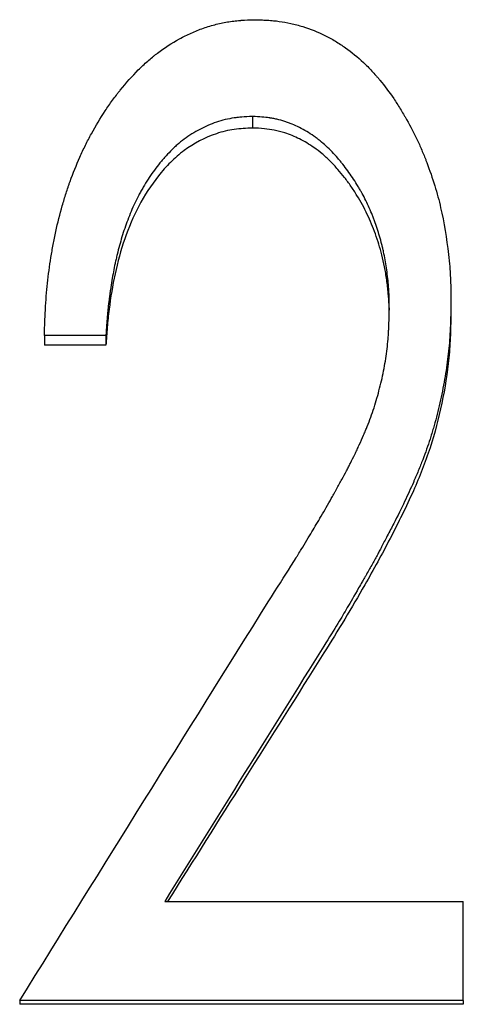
# Model space of a CAD drawing. Header units: millimetres. Extents: x 0 to 594, y 0 to 420.
# Tile 8 of 20: x 171 to 175, y 222 to 231. Entities that reach past the tile are written whole.
import ezdxf

# ---------------------------------------------------------------- set-up
doc = ezdxf.new("R2010")
doc.units = ezdxf.units.MM

msp = doc.modelspace()

# ---------------------------------------------------------------- linework, layer by layer
at = {"color": 7, "linetype": 'Continuous', "lineweight": 25}
for p, q in [((173.0638, 230.1139), (173.0638, 230.0059)), ((174.9226, 228.375), (174.9226, 228.2822)), ((171.6918, 228.0603), (171.1149, 228.0603)), ((171.1149, 228.0603), (171.1149, 227.9702)), ((171.6918, 227.9702), (171.1149, 227.9702)), ((171.6918, 228.0603), (171.6918, 227.9702)), ((172.2417, 222.7556), (175.038, 222.7556)), ((175.038, 221.8273), (175.038, 222.7556)), ((170.8841, 221.8273), (170.8841, 221.7919)), ((175.038, 221.8273), (170.8841, 221.8273)), ((175.038, 221.7919), (170.8841, 221.7919)), ((175.038, 221.8273), (175.038, 221.7919))]:
    msp.add_line(p, q, dxfattribs=at)
for points, knots in [([(171.1149, 228.0603), (171.1168, 228.1149), (171.1186, 228.1626), (171.1211, 228.224), (171.1219, 228.2428), (171.123, 228.2683), (171.1234, 228.2764), (171.124, 228.2879), (171.1242, 228.2917), (171.1245, 228.2971), (171.1246, 228.2989), (171.1248, 228.3024), (171.1248, 228.3032), (171.1272, 228.3483), (171.13, 228.3899), (171.1364, 228.4715), (171.1399, 228.5104), (171.1526, 228.6311), (171.1634, 228.7117), (171.1829, 228.8327), (171.19, 228.8731), (171.2015, 228.9337), (171.2055, 228.9539), (171.2137, 228.9943), (171.2178, 229.0138), (171.2406, 229.1184), (171.2608, 229.1995), (171.2942, 229.3172), (171.3059, 229.3559), (171.3241, 229.4129), (171.3303, 229.4317), (171.3398, 229.4597), (171.343, 229.469), (171.3494, 229.4875), (171.3525, 229.4962), (171.3839, 229.5836), (171.4145, 229.6597), (171.4644, 229.7714), (171.4818, 229.8083), (171.5088, 229.8629), (171.5179, 229.881), (171.5366, 229.917), (171.5457, 229.934), (171.5965, 230.0275), (171.6393, 230.0989), (171.7068, 230.201), (171.7298, 230.2342), (171.7652, 230.2828), (171.7771, 230.2988), (171.7952, 230.3224), (171.8012, 230.3302), (171.8134, 230.3458), (171.8189, 230.3527), (171.8805, 230.4295), (171.9369, 230.4925), (172.0237, 230.579), (172.053, 230.6065), (172.0976, 230.6457), (172.1126, 230.6585), (172.1351, 230.6771), (172.1427, 230.6832), (172.1578, 230.6953), (172.1647, 230.7008), (172.2392, 230.7582), (172.3083, 230.8033), (172.4161, 230.862), (172.4528, 230.8801), (172.5089, 230.905), (172.5278, 230.9129), (172.5659, 230.928), (172.5844, 230.9349), (172.6448, 230.956), (172.6849, 230.9682), (172.7447, 230.9834), (172.7646, 230.988), (172.8044, 230.9962), (172.8252, 230.9999), (172.8628, 231.0058), (172.8825, 231.0084), (172.9132, 231.0117), (172.9237, 231.0127), (172.9398, 231.0141), (172.9452, 231.0145), (172.9533, 231.0151), (172.9561, 231.0153), (172.9616, 231.0157), (172.9654, 231.016), (172.9944, 231.0179), (173.0357, 231.0197), (173.0909, 231.0215)], [0, 0, 0, 0, 0.03125, 0.03125, 0.046875, 0.046875, 0.054688, 0.054688, 0.058594, 0.058594, 0.060547, 0.060547, 0.0625, 0.0625, 0.09375, 0.09375, 0.125, 0.125, 0.1875, 0.1875, 0.21875, 0.21875, 0.234375, 0.234375, 0.25, 0.25, 0.3125, 0.3125, 0.34375, 0.34375, 0.359375, 0.359375, 0.367188, 0.367188, 0.375, 0.375, 0.4375, 0.4375, 0.46875, 0.46875, 0.484375, 0.484375, 0.5, 0.5, 0.5625, 0.5625, 0.59375, 0.59375, 0.609375, 0.609375, 0.617188, 0.617188, 0.625, 0.625, 0.6875, 0.6875, 0.71875, 0.71875, 0.734375, 0.734375, 0.742188, 0.742188, 0.75, 0.75, 0.8125, 0.8125, 0.84375, 0.84375, 0.859375, 0.859375, 0.875, 0.875, 0.90625, 0.90625, 0.921875, 0.921875, 0.9375, 0.9375, 0.953125, 0.953125, 0.960938, 0.960938, 0.964844, 0.964844, 0.966797, 0.966797, 0.96875, 0.96875, 1, 1, 1, 1]), ([(173.0909, 231.0215), (173.1158, 231.0206), (173.1376, 231.0198), (173.1657, 231.0187), (173.1743, 231.0183), (173.186, 231.0177), (173.1897, 231.0175), (173.195, 231.0172), (173.1967, 231.0171), (173.2001, 231.0169), (173.2007, 231.0169), (173.2237, 231.0155), (173.2432, 231.014), (173.2805, 231.0104), (173.2976, 231.0084), (173.3501, 231.001), (173.3859, 230.9944), (173.4407, 230.9821), (173.4591, 230.9776), (173.4964, 230.9677), (173.516, 230.9622), (173.607, 230.9347), (173.6765, 230.9071), (173.7759, 230.8574), (173.808, 230.8395), (173.8557, 230.8107), (173.8715, 230.8007), (173.9029, 230.7802), (173.9194, 230.7689), (173.9925, 230.7172), (174.0487, 230.6711), (174.1297, 230.5949), (174.1561, 230.5683), (174.195, 230.5266), (174.2078, 230.5125), (174.2268, 230.4908), (174.2331, 230.4834), (174.2456, 230.4687), (174.2525, 230.4604), (174.3019, 230.4003), (174.3447, 230.3429), (174.407, 230.2509), (174.4275, 230.2193), (174.4578, 230.1703), (174.4678, 230.1537), (174.4827, 230.1285), (174.4877, 230.12), (174.4975, 230.103), (174.5028, 230.0937), (174.5437, 230.0214), (174.5776, 229.9558), (174.6247, 229.8552), (174.6398, 229.8214), (174.6615, 229.77), (174.6686, 229.7528), (174.6789, 229.7269), (174.6824, 229.7182), (174.6891, 229.7009), (174.6922, 229.6927), (174.724, 229.6088), (174.749, 229.5362), (174.7815, 229.4299), (174.7916, 229.395), (174.81, 229.3261), (174.8182, 229.293), (174.8572, 229.1207), (174.8817, 228.9743), (174.9039, 228.7812), (174.9076, 228.7434), (174.9121, 228.6879), (174.9135, 228.6696), (174.9152, 228.6424), (174.9157, 228.6334), (174.9165, 228.62), (174.9167, 228.6156), (174.917, 228.6089), (174.9171, 228.6067), (174.9173, 228.6022), (174.9175, 228.5994), (174.9198, 228.5484), (174.9215, 228.4741), (174.9226, 228.375)], [0, 0, 0, 0, 0.015625, 0.015625, 0.023438, 0.023438, 0.027344, 0.027344, 0.029297, 0.029297, 0.03125, 0.03125, 0.046875, 0.046875, 0.0625, 0.0625, 0.09375, 0.09375, 0.109375, 0.109375, 0.125, 0.125, 0.1875, 0.1875, 0.21875, 0.21875, 0.234375, 0.234375, 0.25, 0.25, 0.3125, 0.3125, 0.34375, 0.34375, 0.359375, 0.359375, 0.367188, 0.367188, 0.375, 0.375, 0.4375, 0.4375, 0.46875, 0.46875, 0.484375, 0.484375, 0.492188, 0.492188, 0.5, 0.5, 0.5625, 0.5625, 0.59375, 0.59375, 0.609375, 0.609375, 0.617188, 0.617188, 0.625, 0.625, 0.6875, 0.6875, 0.71875, 0.71875, 0.75, 0.75, 0.875, 0.875, 0.90625, 0.90625, 0.921875, 0.921875, 0.929688, 0.929688, 0.933594, 0.933594, 0.935547, 0.935547, 0.9375, 0.9375, 1, 1, 1, 1]), ([(173.0638, 230.1139), (173.0263, 230.1124), (172.9932, 230.1106), (172.9505, 230.1073), (172.9373, 230.1061), (172.9193, 230.1042), (172.9136, 230.1036), (172.9055, 230.1026), (172.9028, 230.1022), (172.8977, 230.1015), (172.8962, 230.1013), (172.8364, 230.0925), (172.7799, 230.0787), (172.6726, 230.0422), (172.6206, 230.0197), (172.5453, 229.9799), (172.5206, 229.9656), (172.4721, 229.9348), (172.4475, 229.9179), (172.4021, 229.8841), (172.3801, 229.8663), (172.3479, 229.8384), (172.3373, 229.8288), (172.3217, 229.8142), (172.3165, 229.8092), (172.3063, 229.7993), (172.3007, 229.7938), (172.2777, 229.7705), (172.2591, 229.7506), (172.2309, 229.7186), (172.2215, 229.7076), (172.2073, 229.6907), (172.2025, 229.6849), (172.193, 229.6733), (172.1877, 229.6667), (172.1494, 229.6187), (172.117, 229.5736), (172.0709, 229.5023), (172.0559, 229.4779), (172.034, 229.4404), (172.0268, 229.4278), (172.0127, 229.4022), (172.0052, 229.3883), (171.9731, 229.3273), (171.9492, 229.2766), (171.916, 229.1977), (171.9054, 229.171), (171.8849, 229.1165), (171.8761, 229.0914), (171.8495, 229.0129), (171.8332, 228.9593), (171.8107, 228.8768), (171.8035, 228.8489), (171.7933, 228.8067), (171.7899, 228.7925), (171.7851, 228.7711), (171.7835, 228.764), (171.7803, 228.7496), (171.7785, 228.7415), (171.7665, 228.6852), (171.7565, 228.6322), (171.7426, 228.5483), (171.7381, 228.5196), (171.7317, 228.4754), (171.7296, 228.4605), (171.7265, 228.4379), (171.7255, 228.4303), (171.7234, 228.415), (171.7223, 228.4065), (171.7179, 228.3717), (171.7146, 228.3436), (171.7102, 228.3013), (171.7088, 228.2871), (171.7068, 228.2658), (171.7062, 228.2587), (171.7052, 228.248), (171.7049, 228.2445), (171.7045, 228.2391), (171.7043, 228.2374), (171.704, 228.2338), (171.7038, 228.2314), (171.7006, 228.1925), (171.6967, 228.1359), (171.6918, 228.0603)], [0, 0, 0, 0, 0.03125, 0.03125, 0.046875, 0.046875, 0.054688, 0.054688, 0.058594, 0.058594, 0.0625, 0.0625, 0.125, 0.125, 0.1875, 0.1875, 0.21875, 0.21875, 0.25, 0.25, 0.28125, 0.28125, 0.296875, 0.296875, 0.304688, 0.304688, 0.3125, 0.3125, 0.34375, 0.34375, 0.359375, 0.359375, 0.367188, 0.367188, 0.375, 0.375, 0.4375, 0.4375, 0.46875, 0.46875, 0.484375, 0.484375, 0.5, 0.5, 0.5625, 0.5625, 0.59375, 0.59375, 0.625, 0.625, 0.6875, 0.6875, 0.71875, 0.71875, 0.734375, 0.734375, 0.742188, 0.742188, 0.75, 0.75, 0.8125, 0.8125, 0.84375, 0.84375, 0.859375, 0.859375, 0.867188, 0.867188, 0.875, 0.875, 0.90625, 0.90625, 0.921875, 0.921875, 0.929688, 0.929688, 0.933594, 0.933594, 0.935547, 0.935547, 0.9375, 0.9375, 1, 1, 1, 1]), ([(174.3457, 228.3106), (174.3452, 228.3445), (174.3447, 228.3742), (174.3437, 228.4123), (174.3434, 228.424), (174.3429, 228.4398), (174.3427, 228.4449), (174.3424, 228.452), (174.3423, 228.4543), (174.3421, 228.4588), (174.342, 228.4601), (174.3407, 228.4874), (174.3391, 228.5122), (174.3348, 228.5628), (174.3323, 228.5878), (174.3226, 228.6696), (174.3148, 228.7218), (174.3013, 228.7967), (174.2964, 228.8211), (174.2887, 228.8569), (174.2861, 228.8687), (174.282, 228.8861), (174.2806, 228.8919), (174.2777, 228.9034), (174.2765, 228.9083), (174.2617, 228.9665), (174.2472, 229.0165), (174.2235, 229.0888), (174.2153, 229.1125), (174.2025, 229.1474), (174.1982, 229.1589), (174.1894, 229.1817), (174.1851, 229.1924), (174.161, 229.2512), (174.1399, 229.2973), (174.1055, 229.3652), (174.0936, 229.3876), (174.075, 229.4209), (174.0687, 229.4319), (174.0558, 229.4539), (174.0496, 229.4643), (174.0147, 229.5213), (173.9858, 229.5647), (173.941, 229.6264), (173.9259, 229.6464), (173.9028, 229.6756), (173.8951, 229.6851), (173.8833, 229.6993), (173.8794, 229.704), (173.8715, 229.7133), (173.8682, 229.7172), (173.8272, 229.7645), (173.7904, 229.8028), (173.7343, 229.8545), (173.7155, 229.8708), (173.6871, 229.8938), (173.6777, 229.9013), (173.6634, 229.9121), (173.6586, 229.9156), (173.6491, 229.9226), (173.6452, 229.9254), (173.5943, 229.9612), (173.5489, 229.9886), (173.4807, 230.0231), (173.458, 230.0334), (173.4238, 230.0474), (173.4124, 230.0517), (173.3953, 230.0579), (173.3896, 230.0598), (173.3782, 230.0637), (173.3732, 230.0653), (173.3412, 230.0752), (173.316, 230.0821), (173.2786, 230.0908), (173.2662, 230.0934), (173.2477, 230.0969), (173.2416, 230.0981), (173.2324, 230.0996), (173.2293, 230.1001), (173.2232, 230.1011), (173.2193, 230.1017), (173.1826, 230.1073), (173.1315, 230.1112), (173.0638, 230.1139)], [0, 0, 0, 0, 0.03125, 0.03125, 0.046875, 0.046875, 0.054688, 0.054688, 0.058594, 0.058594, 0.0625, 0.0625, 0.09375, 0.09375, 0.125, 0.125, 0.1875, 0.1875, 0.21875, 0.21875, 0.234375, 0.234375, 0.242188, 0.242188, 0.25, 0.25, 0.3125, 0.3125, 0.34375, 0.34375, 0.359375, 0.359375, 0.375, 0.375, 0.4375, 0.4375, 0.46875, 0.46875, 0.484375, 0.484375, 0.5, 0.5, 0.5625, 0.5625, 0.59375, 0.59375, 0.609375, 0.609375, 0.617188, 0.617188, 0.625, 0.625, 0.6875, 0.6875, 0.71875, 0.71875, 0.734375, 0.734375, 0.742188, 0.742188, 0.75, 0.75, 0.8125, 0.8125, 0.84375, 0.84375, 0.859375, 0.859375, 0.867188, 0.867188, 0.875, 0.875, 0.90625, 0.90625, 0.921875, 0.921875, 0.929688, 0.929688, 0.933594, 0.933594, 0.9375, 0.9375, 1, 1, 1, 1]), ([(173.0638, 230.0059), (173.0065, 230.0034), (172.892, 229.9985), (172.6692, 229.9437), (172.4647, 229.8351), (172.2933, 229.6866), (172.1441, 229.5165), (171.9899, 229.2797), (171.8597, 228.9672), (171.7717, 228.6411), (171.7264, 228.3626), (171.7025, 228.1388), (171.6954, 228.0264), (171.6918, 227.9702)], [0, 0, 0, 0, 0.062537, 0.125019, 0.249653, 0.312165, 0.374708, 0.499661, 0.623886, 0.749754, 0.874864, 0.93743, 1, 1, 1, 1]), ([(174.3445, 228.2699), (174.3441, 228.2958), (174.3432, 228.3587), (174.3362, 228.4635), (174.3217, 228.5828), (174.3018, 228.7026), (174.2692, 228.8466), (174.219, 229.012), (174.1422, 229.1987), (174.0612, 229.3465), (173.9869, 229.4603), (173.9272, 229.542), (173.8624, 229.6209), (173.7926, 229.6956), (173.7179, 229.7645), (173.6238, 229.8367), (173.5088, 229.9063), (173.3816, 229.9578), (173.2711, 229.9861), (173.1696, 230.0015), (173.1017, 230.0043), (173.0638, 230.0059)], [0, 0, 0, 0, 0.032725, 0.079727, 0.13316, 0.185046, 0.233723, 0.32027, 0.403972, 0.489158, 0.533184, 0.575728, 0.616916, 0.662031, 0.704516, 0.744652, 0.810868, 0.872281, 0.915411, 0.952851, 1, 1, 1, 1]), ([(174.9226, 228.375), (174.9217, 228.3268), (174.9208, 228.2846), (174.9194, 228.2303), (174.9189, 228.2138), (174.9182, 228.1912), (174.9179, 228.184), (174.9176, 228.1738), (174.9175, 228.1705), (174.9173, 228.1657), (174.9172, 228.1641), (174.9171, 228.161), (174.9171, 228.1605), (174.9155, 228.1188), (174.9135, 228.0811), (174.9088, 228.0089), (174.9061, 227.9752), (174.8962, 227.8734), (174.8874, 227.8036), (174.8708, 227.6962), (174.8648, 227.6599), (174.8516, 227.5865), (174.8442, 227.5482), (174.8217, 227.4383), (174.8051, 227.3666), (174.7776, 227.2613), (174.768, 227.2265), (174.753, 227.175), (174.7479, 227.158), (174.7401, 227.1325), (174.7374, 227.124), (174.7321, 227.1072), (174.7292, 227.098), (174.7071, 227.0295), (174.6842, 226.9651), (174.6451, 226.8633), (174.6313, 226.8286), (174.6093, 226.7751), (174.6018, 226.757), (174.5902, 226.7296), (174.5863, 226.7205), (174.5804, 226.7066), (174.5784, 226.702), (174.5754, 226.695), (174.5744, 226.6927), (174.5724, 226.688), (174.5711, 226.6851), (174.5224, 226.5728), (174.461, 226.4443), (174.3768, 226.2796), (174.3673, 226.261), (174.3477, 226.2233), (174.3366, 226.2019), (174.3069, 226.1448), (174.2891, 226.1108), (174.2654, 226.0659), (174.2581, 226.0519), (174.2477, 226.0325), (174.2444, 226.0263), (174.2381, 226.0144), (174.2345, 226.0077), (174.2149, 225.9713), (174.1982, 225.9408), (174.1627, 225.8771), (174.144, 225.844), (174.1217, 225.8051), (174.1192, 225.8008), (174.1142, 225.7921), (174.111, 225.7865), (174.1022, 225.7712), (174.0965, 225.7613), (174.0796, 225.7318), (174.0687, 225.7129), (174.0162, 225.6219), (173.9805, 225.5604), (173.9365, 225.4853), (173.9245, 225.4648), (173.8959, 225.4166), (173.8797, 225.3898), (173.826, 225.301), (173.7829, 225.2308), (173.7327, 225.1495)], [0, 0, 0, 0, 0.03125, 0.03125, 0.046875, 0.046875, 0.054688, 0.054688, 0.058594, 0.058594, 0.060547, 0.060547, 0.0625, 0.0625, 0.09375, 0.09375, 0.125, 0.125, 0.1875, 0.1875, 0.21875, 0.21875, 0.25, 0.25, 0.3125, 0.3125, 0.34375, 0.34375, 0.359375, 0.359375, 0.367188, 0.367188, 0.375, 0.375, 0.4375, 0.4375, 0.46875, 0.46875, 0.484375, 0.484375, 0.492188, 0.492188, 0.496094, 0.496094, 0.498047, 0.498047, 0.5, 0.5, 0.625, 0.625, 0.640625, 0.640625, 0.65625, 0.65625, 0.6875, 0.6875, 0.703125, 0.703125, 0.710938, 0.710938, 0.71875, 0.71875, 0.75, 0.75, 0.78125, 0.78125, 0.785156, 0.785156, 0.789062, 0.789062, 0.796875, 0.796875, 0.8125, 0.8125, 0.875, 0.875, 0.90625, 0.90625, 0.9375, 0.9375, 1, 1, 1, 1]), ([(173.2117, 225.5641), (173.2938, 225.6924), (173.3645, 225.8042), (173.4387, 225.9233), (173.4528, 225.946), (173.4679, 225.9705), (173.4695, 225.9732), (173.4728, 225.9786), (173.4741, 225.9807), (173.4817, 225.993), (173.4866, 226.001), (173.5013, 226.025), (173.5109, 226.0406), (173.5574, 226.1167), (173.5908, 226.1717), (173.635, 226.2453), (173.6488, 226.2683), (173.6649, 226.2953), (173.6682, 226.301), (173.6762, 226.3145), (173.6802, 226.3213), (173.6922, 226.3416), (173.7001, 226.3551), (173.7397, 226.423), (173.7711, 226.4776), (173.8098, 226.5464), (173.8175, 226.5602), (173.8291, 226.5808), (173.8337, 226.5893), (173.8427, 226.6054), (173.8471, 226.6134), (173.869, 226.6529), (173.8854, 226.683), (173.9164, 226.7402), (173.9308, 226.7673), (173.951, 226.8056), (173.9575, 226.818), (173.9668, 226.8361), (173.9699, 226.842), (173.9758, 226.8536), (173.9783, 226.8584), (173.995, 226.8914), (174.0086, 226.9188), (174.029, 226.9613), (174.0358, 226.9757), (174.0461, 226.9977), (174.0496, 227.0051), (174.0565, 227.02), (174.0596, 227.0269), (174.0783, 227.0677), (174.092, 227.0985), (174.1108, 227.1418), (174.1167, 227.1557), (174.1251, 227.1759), (174.1279, 227.1825), (174.1332, 227.1955), (174.1354, 227.2009), (174.1615, 227.2661), (174.1828, 227.325), (174.2119, 227.4145), (174.2211, 227.4445), (174.2386, 227.505), (174.2467, 227.5349), (174.2706, 227.6287), (174.2843, 227.6908), (174.3017, 227.7832), (174.307, 227.8138), (174.3164, 227.8749), (174.3207, 227.9063), (174.3278, 227.9651), (174.3309, 227.9954), (174.3348, 228.0422), (174.3359, 228.058), (174.3375, 228.0821), (174.338, 228.0902), (174.3387, 228.1024), (174.3389, 228.1065), (174.3392, 228.1126), (174.3393, 228.1147), (174.3396, 228.1188), (174.3397, 228.1216), (174.3418, 228.1646), (174.3438, 228.2272), (174.3457, 228.3106)], [0, 0, 0, 0, 0.125, 0.125, 0.15625, 0.15625, 0.160156, 0.160156, 0.164062, 0.164062, 0.171875, 0.171875, 0.1875, 0.1875, 0.25, 0.25, 0.28125, 0.28125, 0.289062, 0.289062, 0.296875, 0.296875, 0.3125, 0.3125, 0.375, 0.375, 0.390625, 0.390625, 0.398438, 0.398438, 0.40625, 0.40625, 0.4375, 0.4375, 0.46875, 0.46875, 0.484375, 0.484375, 0.492188, 0.492188, 0.5, 0.5, 0.53125, 0.53125, 0.546875, 0.546875, 0.554688, 0.554688, 0.5625, 0.5625, 0.59375, 0.59375, 0.609375, 0.609375, 0.617188, 0.617188, 0.625, 0.625, 0.6875, 0.6875, 0.71875, 0.71875, 0.75, 0.75, 0.8125, 0.8125, 0.84375, 0.84375, 0.875, 0.875, 0.90625, 0.90625, 0.921875, 0.921875, 0.929688, 0.929688, 0.933594, 0.933594, 0.935547, 0.935547, 0.9375, 0.9375, 1, 1, 1, 1]), ([(174.9226, 228.2822), (174.9213, 228.2105), (174.9186, 228.0671), (174.9006, 227.7805), (174.8432, 227.4251), (174.7353, 227.0062), (174.5682, 226.5837), (174.392, 226.2327), (174.2383, 225.9399), (174.0955, 225.6881), (173.9292, 225.402), (173.7982, 225.1907), (173.7327, 225.085)], [0, 0, 0, 0, 0.0625126, 0.1250172, 0.2499894, 0.3749525, 0.4999289, 0.642825, 0.7144019, 0.7856931, 0.8927725, 1, 1, 1, 1]), ([(173.7327, 225.085), (173.4842, 224.6902), (172.9963, 223.9151), (172.5084, 223.1373), (172.269, 222.7556)], [0, 0, 0, 0, 0.509329, 1, 1, 1, 1])]:
    msp.add_open_spline(points, degree=3, knots=knots, dxfattribs=at)
for points in [[(170.8841, 221.8273), (171.66, 223.0767), (172.4358, 224.3232), (173.2117, 225.5641)], [(173.7327, 225.1495), (173.2357, 224.3535), (172.7387, 223.5553), (172.2417, 222.7556)]]:
    msp.add_open_spline(points, degree=3, dxfattribs=at)

doc.saveas('drawing.dxf')
